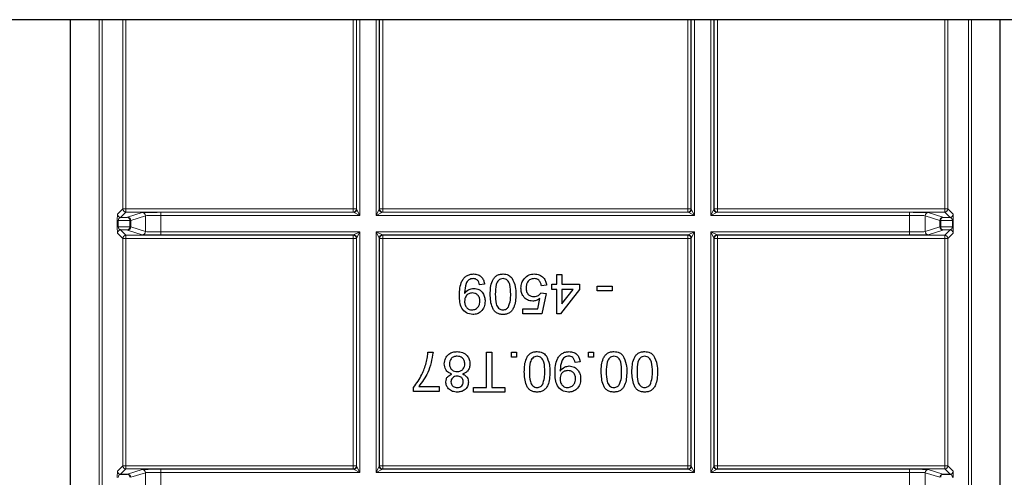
# Model space of a CAD drawing. Header units: millimetres. Extents: x 5 to 418, y 2 to 292.
# Tile 73 of 87: x 330 to 341, y 88 to 93. Entities that reach past the tile are written whole.
import ezdxf

# ---------------------------------------------------------------- set-up
doc = ezdxf.new("R2010")
doc.units = ezdxf.units.MM

msp = doc.modelspace()

# ---------------------------------------------------------------- linework, layer by layer
at = {"color": 7, "linetype": 'Continuous', "lineweight": 25}
for p, q in [((384.2074, 92.8721), (299.3741, 92.8721)), ((330.9957, 82.0968), (330.9957, 92.8721)), ((340.9525, 82.0968), (340.9525, 92.8721)), ((331.533, 90.7563), (331.6082, 90.7576)), ((340.34, 90.7576), (340.4152, 90.7563)), ((331.6082, 90.6206), (331.533, 90.6219)), ((340.4152, 90.6219), (340.34, 90.6206)), ((336.2046, 90.0405), (336.2046, 90.1448)), ((336.2046, 90.1448), (336.2595, 90.1448)), ((336.2595, 90.1448), (336.2595, 90.0405)), ((335.4308, 90.0405), (335.3759, 90.035)), ((336.0345, 89.9472), (336.0893, 89.9417)), ((336.0948, 90.0295), (336.04, 90.0241)), ((336.0893, 89.9417), (336.0454, 89.7222)), ((336.1497, 89.9856), (336.1497, 90.0405)), ((336.1497, 90.0405), (336.2046, 90.0405)), ((336.2046, 89.9856), (336.1497, 89.9856)), ((336.2046, 89.7222), (336.2046, 89.9856)), ((336.4461, 89.9856), (336.243, 89.7222)), ((336.2595, 90.0405), (336.4461, 90.0405)), ((336.2595, 89.9856), (336.2595, 89.8315)), ((336.2595, 89.8315), (336.3783, 89.9856)), ((336.3783, 89.9856), (336.2595, 89.9856)), ((336.4461, 90.0405), (336.4461, 89.9856)), ((336.6381, 89.9692), (336.6381, 90.0186)), ((336.6381, 90.0186), (336.7973, 90.0186)), ((336.7973, 89.9692), (336.6381, 89.9692)), ((336.7973, 90.0186), (336.7973, 89.9692)), ((336.0006, 89.7771), (336.0224, 89.888)), ((335.8424, 89.7222), (335.8424, 89.7771)), ((335.8424, 89.7771), (336.0006, 89.7771)), ((336.0454, 89.7222), (335.8424, 89.7222)), ((336.243, 89.7222), (336.2046, 89.7222)), ((334.8244, 89.3141), (334.8793, 89.3141)), ((335.45, 88.9354), (335.45, 89.3141)), ((335.45, 89.3141), (335.5104, 89.3141)), ((335.5104, 89.3141), (335.5104, 88.9354)), ((335.7189, 89.2592), (335.7189, 89.3141)), ((335.7189, 89.3141), (335.7738, 89.3141)), ((335.7738, 89.3141), (335.7738, 89.2592)), ((336.5421, 89.2592), (336.5421, 89.3141)), ((336.5421, 89.3141), (336.597, 89.3141)), ((336.597, 89.3141), (336.597, 89.2592)), ((335.7738, 89.2592), (335.7189, 89.2592)), ((336.4543, 89.2098), (336.3994, 89.2043)), ((336.597, 89.2592), (336.5421, 89.2592)), ((334.6707, 88.8915), (334.6707, 88.9359)), ((334.9451, 88.8915), (334.6707, 88.8915)), ((334.7256, 88.9464), (334.9451, 88.9464)), ((334.9451, 88.9464), (334.9451, 88.8915)), ((335.3128, 88.886), (335.3128, 88.9354)), ((335.3128, 88.9354), (335.45, 88.9354)), ((335.6476, 88.886), (335.3128, 88.886)), ((335.5104, 88.9354), (335.6476, 88.9354)), ((335.6476, 88.9354), (335.6476, 88.886)), ((331.533, 88.0063), (331.6082, 88.0076)), ((340.34, 88.0076), (340.4152, 88.0063))]:
    msp.add_line(p, q, dxfattribs=at)
at = {"color": 7, "linetype": 'Continuous', "lineweight": 18}
for p, q in [((331.3021, 82.3088), (331.3021, 92.8721)), ((331.3355, 92.8721), (331.3355, 82.3754)), ((331.5569, 90.8468), (331.5569, 92.8721)), ((331.5902, 92.8721), (331.5902, 90.8468)), ((334.0247, 90.8468), (334.0247, 92.8721)), ((334.058, 92.8721), (334.058, 90.8468)), ((334.0612, 90.8436), (334.0612, 92.8721)), ((334.0946, 92.8721), (334.0946, 90.777)), ((334.2703, 90.777), (334.2703, 92.8721)), ((334.3036, 92.8721), (334.3036, 90.8436)), ((334.3069, 90.8468), (334.3069, 92.8721)), ((334.3402, 92.8721), (334.3402, 90.8468)), ((337.608, 90.8468), (337.608, 92.8721)), ((337.6413, 92.8721), (337.6413, 90.8468)), ((337.6446, 90.8436), (337.6446, 92.8721)), ((337.6779, 92.8721), (337.6779, 90.777)), ((337.8536, 90.777), (337.8536, 92.8721)), ((337.887, 92.8721), (337.887, 90.8436)), ((337.8902, 90.8468), (337.8902, 92.8721)), ((337.9235, 92.8721), (337.9235, 90.8468)), ((340.358, 90.8468), (340.358, 92.8721)), ((340.3913, 92.8721), (340.3913, 90.8468)), ((340.6127, 82.3754), (340.6127, 92.8721)), ((340.6461, 92.8721), (340.6461, 82.3088)), ((331.4996, 90.7896), (331.5569, 90.8468)), ((331.5902, 90.8135), (331.533, 90.7563)), ((331.5569, 90.8468), (331.5902, 90.8468)), ((331.5902, 90.8135), (331.5902, 90.8468)), ((331.5902, 90.8468), (334.0247, 90.8468)), ((334.0247, 90.8135), (331.5902, 90.8135)), ((331.6082, 90.7576), (331.7654, 90.807)), ((331.9651, 90.8103), (334.0279, 90.8103)), ((331.9651, 90.777), (331.9651, 90.8103)), ((334.0247, 90.8135), (334.0247, 90.8468)), ((334.0247, 90.8468), (334.058, 90.8468)), ((334.0279, 90.8103), (334.0247, 90.8135)), ((334.0946, 90.777), (334.0279, 90.8103)), ((334.058, 90.8468), (334.0612, 90.8436)), ((334.0612, 90.8436), (334.0946, 90.777)), ((334.2703, 90.777), (334.3036, 90.8436)), ((334.337, 90.8103), (334.2703, 90.777)), ((334.3036, 90.8436), (334.3069, 90.8468)), ((334.3069, 90.8468), (334.3402, 90.8468)), ((334.3402, 90.8135), (334.337, 90.8103)), ((334.337, 90.8103), (337.6112, 90.8103)), ((334.3402, 90.8135), (334.3402, 90.8468)), ((334.3402, 90.8468), (337.608, 90.8468)), ((337.608, 90.8135), (334.3402, 90.8135)), ((337.608, 90.8135), (337.608, 90.8468)), ((337.608, 90.8468), (337.6413, 90.8468)), ((337.6112, 90.8103), (337.608, 90.8135)), ((337.6779, 90.777), (337.6112, 90.8103)), ((337.6413, 90.8468), (337.6446, 90.8436)), ((337.6446, 90.8436), (337.6779, 90.777)), ((337.8536, 90.777), (337.887, 90.8436)), ((337.9203, 90.8103), (337.8536, 90.777)), ((337.887, 90.8436), (337.8902, 90.8468)), ((337.8902, 90.8468), (337.9235, 90.8468)), ((337.9235, 90.8135), (337.9203, 90.8103)), ((337.9203, 90.8103), (339.9831, 90.8103)), ((337.9235, 90.8468), (340.358, 90.8468)), ((337.9235, 90.8468), (337.9235, 90.8135)), ((340.358, 90.8135), (337.9235, 90.8135)), ((339.9831, 90.8103), (339.9831, 90.777)), ((340.1828, 90.807), (340.34, 90.7576)), ((340.358, 90.8468), (340.358, 90.8135)), ((340.358, 90.8468), (340.3913, 90.8468)), ((340.4152, 90.7563), (340.358, 90.8135)), ((340.3913, 90.8468), (340.4486, 90.7896)), ((331.498, 90.6561), (331.498, 90.7221)), ((331.498, 90.7221), (331.5077, 90.7221)), ((331.6318, 90.7243), (331.5077, 90.7221)), ((331.5077, 90.7221), (331.5077, 90.6561)), ((331.6318, 90.6539), (331.6318, 90.7243)), ((331.6415, 90.7243), (331.6318, 90.7243)), ((331.7987, 90.7737), (331.6415, 90.7243)), ((331.6415, 90.7243), (331.6415, 90.6539)), ((331.7987, 90.6045), (331.7987, 90.7737)), ((331.9651, 90.777), (331.9651, 90.6012)), ((334.0946, 90.777), (331.9651, 90.777)), ((337.6779, 90.777), (334.2703, 90.777)), ((339.9831, 90.777), (337.8536, 90.777)), ((339.9831, 90.6012), (339.9831, 90.777)), ((340.3067, 90.7243), (340.1495, 90.7737)), ((340.1495, 90.7737), (340.1495, 90.6045)), ((340.3164, 90.7243), (340.3067, 90.7243)), ((340.3067, 90.6539), (340.3067, 90.7243)), ((340.4405, 90.7221), (340.3164, 90.7243)), ((340.3164, 90.7243), (340.3164, 90.6539)), ((340.4405, 90.7221), (340.4502, 90.7221)), ((340.4405, 90.6561), (340.4405, 90.7221)), ((340.4502, 90.7221), (340.4502, 90.6561)), ((331.498, 90.6561), (331.5077, 90.6561)), ((331.5569, 90.5313), (331.4996, 90.5886)), ((331.5077, 90.6561), (331.6318, 90.6539)), ((331.533, 90.6219), (331.5902, 90.5647)), ((331.7654, 90.5712), (331.6082, 90.6206)), ((331.6415, 90.6539), (331.6318, 90.6539)), ((331.6415, 90.6539), (331.7987, 90.6045)), ((331.9651, 90.6012), (331.9651, 90.5679)), ((331.9651, 90.6012), (334.0946, 90.6012)), ((334.0279, 90.5679), (334.0946, 90.6012)), ((334.0946, 90.6012), (334.0612, 90.5346)), ((334.0946, 90.6012), (334.0946, 88.027)), ((334.2703, 90.6012), (337.6779, 90.6012)), ((334.2703, 88.027), (334.2703, 90.6012)), ((334.3036, 90.5346), (334.2703, 90.6012)), ((334.2703, 90.6012), (334.337, 90.5679)), ((337.6112, 90.5679), (337.6779, 90.6012)), ((337.6779, 90.6012), (337.6446, 90.5346)), ((337.6779, 90.6012), (337.6779, 88.027)), ((337.8536, 90.6012), (339.9831, 90.6012)), ((337.8536, 88.027), (337.8536, 90.6012)), ((337.887, 90.5346), (337.8536, 90.6012)), ((337.8536, 90.6012), (337.9203, 90.5679)), ((339.9831, 90.5679), (339.9831, 90.6012)), ((340.1495, 90.6045), (340.3067, 90.6539)), ((340.34, 90.6206), (340.1828, 90.5712)), ((340.3164, 90.6539), (340.3067, 90.6539)), ((340.3164, 90.6539), (340.4405, 90.6561)), ((340.358, 90.5647), (340.4152, 90.6219)), ((340.4486, 90.5886), (340.3913, 90.5313)), ((340.4405, 90.6561), (340.4502, 90.6561)), ((331.5569, 88.0968), (331.5569, 90.5313)), ((331.5569, 90.5313), (331.5902, 90.5313)), ((331.5902, 90.5647), (334.0247, 90.5647)), ((331.5902, 90.5313), (331.5902, 90.5647)), ((334.0247, 90.5313), (331.5902, 90.5313)), ((331.5902, 90.5313), (331.5902, 88.0968)), ((334.0279, 90.5679), (331.9651, 90.5679)), ((334.0247, 90.5647), (334.0279, 90.5679)), ((334.0247, 90.5313), (334.0247, 90.5647)), ((334.0247, 88.0968), (334.0247, 90.5313)), ((334.0247, 90.5313), (334.058, 90.5313)), ((334.0612, 90.5346), (334.058, 90.5313)), ((334.058, 90.5313), (334.058, 88.0968)), ((334.0612, 88.0936), (334.0612, 90.5346)), ((334.3036, 90.5346), (334.3036, 88.0936)), ((334.3069, 90.5313), (334.3036, 90.5346)), ((334.3069, 88.0968), (334.3069, 90.5313)), ((334.3402, 90.5313), (334.3069, 90.5313)), ((337.6112, 90.5679), (334.337, 90.5679)), ((334.337, 90.5679), (334.3402, 90.5647)), ((334.3402, 90.5647), (337.608, 90.5647)), ((334.3402, 90.5647), (334.3402, 90.5313)), ((334.3402, 90.5313), (334.3402, 88.0968)), ((337.608, 90.5313), (334.3402, 90.5313)), ((337.608, 90.5647), (337.6112, 90.5679)), ((337.608, 90.5647), (337.608, 90.5313)), ((337.608, 88.0968), (337.608, 90.5313)), ((337.6413, 90.5313), (337.608, 90.5313)), ((337.6446, 90.5346), (337.6413, 90.5313)), ((337.6413, 90.5313), (337.6413, 88.0968)), ((337.6446, 88.0936), (337.6446, 90.5346)), ((337.887, 90.5346), (337.887, 88.0936)), ((337.8902, 90.5313), (337.887, 90.5346)), ((337.8902, 88.0968), (337.8902, 90.5313)), ((337.8902, 90.5313), (337.9235, 90.5313)), ((337.9203, 90.5679), (337.9235, 90.5647)), ((339.9831, 90.5679), (337.9203, 90.5679)), ((337.9235, 90.5647), (340.358, 90.5647)), ((337.9235, 90.5647), (337.9235, 90.5313)), ((337.9235, 90.5313), (337.9235, 88.0968)), ((340.358, 90.5313), (337.9235, 90.5313)), ((340.358, 90.5647), (340.358, 90.5313)), ((340.358, 88.0968), (340.358, 90.5313)), ((340.358, 90.5313), (340.3913, 90.5313)), ((340.3913, 90.5313), (340.3913, 88.0968)), ((331.4996, 88.0396), (331.5569, 88.0968)), ((331.5902, 88.0635), (331.533, 88.0063)), ((331.5569, 88.0968), (331.5902, 88.0968)), ((331.5902, 88.0635), (331.5902, 88.0968)), ((331.5902, 88.0968), (334.0247, 88.0968)), ((334.0247, 88.0635), (331.5902, 88.0635)), ((331.6082, 88.0076), (331.7654, 88.057)), ((331.9651, 88.0603), (334.0279, 88.0603)), ((331.9651, 88.027), (331.9651, 88.0603)), ((334.0247, 88.0635), (334.0247, 88.0968)), ((334.0247, 88.0968), (334.058, 88.0968)), ((334.0279, 88.0603), (334.0247, 88.0635)), ((334.0946, 88.027), (334.0279, 88.0603)), ((334.058, 88.0968), (334.0612, 88.0936)), ((334.0612, 88.0936), (334.0946, 88.027)), ((334.2703, 88.027), (334.3036, 88.0936)), ((334.337, 88.0603), (334.2703, 88.027)), ((334.3036, 88.0936), (334.3069, 88.0968)), ((334.3402, 88.0968), (334.3069, 88.0968)), ((334.3402, 88.0635), (334.337, 88.0603)), ((334.337, 88.0603), (337.6112, 88.0603)), ((334.3402, 88.0968), (334.3402, 88.0635)), ((334.3402, 88.0968), (337.608, 88.0968)), ((337.608, 88.0635), (334.3402, 88.0635)), ((337.608, 88.0968), (337.608, 88.0635)), ((337.6413, 88.0968), (337.608, 88.0968)), ((337.6112, 88.0603), (337.608, 88.0635)), ((337.6779, 88.027), (337.6112, 88.0603)), ((337.6413, 88.0968), (337.6446, 88.0936)), ((337.6446, 88.0936), (337.6779, 88.027)), ((337.8536, 88.027), (337.887, 88.0936)), ((337.9203, 88.0603), (337.8536, 88.027)), ((337.887, 88.0936), (337.8902, 88.0968)), ((337.8902, 88.0968), (337.9235, 88.0968)), ((337.9235, 88.0635), (337.9203, 88.0603)), ((337.9203, 88.0603), (339.9831, 88.0603)), ((337.9235, 88.0968), (337.9235, 88.0635)), ((337.9235, 88.0968), (340.358, 88.0968)), ((340.358, 88.0635), (337.9235, 88.0635)), ((339.9831, 88.0603), (339.9831, 88.027)), ((340.1828, 88.057), (340.34, 88.0076)), ((340.358, 88.0968), (340.358, 88.0635)), ((340.358, 88.0968), (340.3913, 88.0968)), ((340.4152, 88.0063), (340.358, 88.0635)), ((340.3913, 88.0968), (340.4486, 88.0396)), ((331.7987, 88.0237), (331.6415, 87.9743)), ((331.7987, 87.8545), (331.7987, 88.0237)), ((331.9651, 88.027), (331.9651, 87.8512)), ((334.0946, 88.027), (331.9651, 88.027)), ((337.6779, 88.027), (334.2703, 88.027)), ((339.9831, 88.027), (337.8536, 88.027)), ((339.9831, 87.8512), (339.9831, 88.027)), ((340.3067, 87.9743), (340.1495, 88.0237)), ((340.1495, 88.0237), (340.1495, 87.8545))]:
    msp.add_line(p, q, dxfattribs=at)
for centre, radius, start, end in [((331.533, 90.7896), 0.0333, 180.02044, 269.97956), ((331.5902, 90.8469), 0.0333, 180.02044, 269.97956), ((331.7653, 90.7737), 0.0333, 0.02519, 89.89526), ((334.0247, 90.8469), 0.0333, 270.02044, 359.97956), ((334.0279, 90.8436), 0.0333, 270.02044, 359.97956), ((334.337, 90.8436), 0.0333, 180.02044, 269.97956), ((334.3402, 90.8469), 0.0333, 180.02044, 269.97956), ((337.608, 90.8469), 0.0333, 270.02044, 359.97956), ((337.6112, 90.8436), 0.0333, 270.02044, 359.97956), ((337.9203, 90.8436), 0.0333, 180.02044, 269.97956), ((337.9235, 90.8469), 0.0333, 180.02044, 269.97956), ((340.1829, 90.7737), 0.0333, 90.10474, 179.97481), ((340.358, 90.8469), 0.0333, 270.02044, 359.97956), ((340.4152, 90.7896), 0.0333, 270.02044, 359.97956), ((331.6018, 90.7281), 0.0302, 352.77494, 77.76207), ((331.6081, 90.7243), 0.0333, 0.02519, 89.89526), ((340.3401, 90.7243), 0.0333, 90.10474, 179.97481), ((340.3464, 90.7281), 0.0302, 102.23793, 187.22506), ((331.533, 90.5885), 0.0333, 90.02044, 179.97956), ((331.6018, 90.6501), 0.0302, 282.23793, 7.22506), ((331.6081, 90.6539), 0.0333, 270.10474, 359.97481), ((331.7653, 90.6045), 0.0333, 270.10474, 359.97481), ((340.1829, 90.6045), 0.0333, 180.02519, 269.89526), ((340.3401, 90.6539), 0.0333, 180.02519, 269.89526), ((340.3464, 90.6501), 0.0302, 172.77494, 257.76207), ((340.4152, 90.5885), 0.0333, 0.02044, 89.97956), ((331.5902, 90.5313), 0.0333, 90.02044, 179.97956), ((334.0247, 90.5313), 0.0333, 0.02044, 89.97956), ((334.0279, 90.5345), 0.0333, 0.02044, 89.97956), ((334.337, 90.5345), 0.0333, 90.02044, 179.97956), ((334.3402, 90.5313), 0.0333, 90.02044, 179.97956), ((337.608, 90.5313), 0.0333, 0.02044, 89.97956), ((337.6112, 90.5345), 0.0333, 0.02044, 89.97956), ((337.9203, 90.5345), 0.0333, 90.02044, 179.97956), ((337.9235, 90.5313), 0.0333, 90.02044, 179.97956), ((340.358, 90.5313), 0.0333, 0.02044, 89.97956), ((331.5902, 88.0969), 0.0333, 180.02044, 269.97956), ((331.7653, 88.0237), 0.0333, 0.02519, 89.89526), ((334.0247, 88.0969), 0.0333, 270.02044, 359.97956), ((334.0279, 88.0936), 0.0333, 270.02044, 359.97956), ((334.337, 88.0936), 0.0333, 180.02044, 269.97956), ((334.3402, 88.0969), 0.0333, 180.02044, 269.97956), ((337.608, 88.0969), 0.0333, 270.02044, 359.97956), ((337.6112, 88.0936), 0.0333, 270.02044, 359.97956), ((337.9203, 88.0936), 0.0333, 180.02044, 269.97956), ((337.9235, 88.0969), 0.0333, 180.02044, 269.97956), ((340.1829, 88.0237), 0.0333, 90.10474, 179.97481), ((340.358, 88.0969), 0.0333, 270.02044, 359.97956), ((331.533, 88.0396), 0.0333, 180.02044, 269.97956), ((331.6018, 87.9781), 0.0302, 352.77494, 77.76207), ((331.6081, 87.9743), 0.0333, 0.02519, 89.89526), ((340.3401, 87.9743), 0.0333, 90.10474, 179.97481), ((340.3464, 87.9781), 0.0302, 102.23793, 187.22506), ((340.4152, 88.0396), 0.0333, 270.02044, 359.97956)]:
    msp.add_arc(centre, radius, start, end, dxfattribs=at)
for centre, major_axis, ratio, start_param, end_param in [((331.4997, 90.723), (0, 0.0667), 0.0251177, 0.0251286, 1.5835839), ((331.9651, 90.8068), (0.2, 0), 0.0174551, 1.5707963, 3.0860941), ((339.9831, 90.8068), (0.2, 0), 0.0174551, 0.0554985, 1.5707963), ((340.4485, 90.723), (0, 0.0667), 0.0251177, 4.6996015, 6.2580567), ((331.533, 90.723), (0.0022, 0.0333), 0.755078, 0.0872571, 1.6457124), ((331.9651, 90.7735), (0.1667, 0), 0.0209461, 1.5707963, 3.0860941), ((339.9831, 90.7735), (0.1667, 0), 0.0209461, 0.0554985, 1.5707963), ((340.4152, 90.723), (-0.0022, 0.0333), 0.755078, 4.6374729, 6.1959282), ((331.4997, 90.6552), (0, 0.0667), 0.0251177, 1.5580088, 3.1164641), ((331.533, 90.6552), (-0.0022, 0.0333), 0.755078, 1.4958803, 3.0543356), ((331.9651, 90.6047), (0.1667, 0), 0.0209461, 3.1970912, 4.712389), ((339.9831, 90.6047), (0.1667, 0), 0.0209461, 4.712389, 6.2276868), ((340.4152, 90.6552), (0.0022, 0.0333), 0.755078, 3.2288497, 4.787305), ((340.4485, 90.6552), (0, 0.0667), 0.0251177, 3.1667212, 4.7251765), ((331.9651, 90.5714), (0.2, 0), 0.0174551, 3.1970912, 4.712389), ((339.9831, 90.5714), (0.2, 0), 0.0174551, 4.712389, 6.2276868), ((331.9651, 88.0568), (0.2, 0), 0.0174551, 1.5707963, 3.0860941), ((339.9831, 88.0568), (0.2, 0), 0.0174551, 0.0554985, 1.5707963), ((331.4997, 87.973), (0, 0.0667), 0.0251177, 0.0251286, 1.5835839), ((331.533, 87.973), (0.0022, 0.0333), 0.755078, 0.0872571, 1.6457124), ((331.9651, 88.0235), (0.1667, 0), 0.0209461, 1.5707963, 3.0860941), ((339.9831, 88.0235), (0.1667, 0), 0.0209461, 0.0554985, 1.5707963), ((340.4152, 87.973), (-0.0022, 0.0333), 0.755078, 4.6374729, 6.1959282), ((340.4485, 87.973), (0, 0.0667), 0.0251177, 4.6996015, 6.2580567)]:
    msp.add_ellipse(centre, major_axis=major_axis, ratio=ratio, start_param=start_param, end_param=end_param, dxfattribs=at)
at = {"color": 7, "linetype": 'Continuous', "lineweight": 25}
for points, knots in [([(335.1619, 89.9221), (335.1638, 89.9748), (335.1661, 90.0408), (335.2084, 90.1063), (335.2379, 90.1318), (335.2739, 90.1478), (335.2997, 90.1494), (335.3126, 90.1503)], [0, 0, 0, 0, 0.4985722, 0.6240016, 0.7493031, 0.8745922, 1, 1, 1, 1]), ([(335.3097, 90.1009), (335.3015, 90.1003), (335.285, 90.099), (335.2624, 90.0878), (335.2442, 90.0705), (335.223, 90.0254), (335.2194, 89.9842), (335.2165, 89.9512)], [0, 0, 0, 0, 0.1251762, 0.250315, 0.3753428, 0.5006232, 1, 1, 1, 1]), ([(335.3759, 90.035), (335.3739, 90.0445), (335.3699, 90.0633), (335.3547, 90.0865), (335.3325, 90.0993), (335.3173, 90.1003), (335.3097, 90.1009)], [0, 0, 0, 0, 0.2807113, 0.5597596, 0.7796566, 1, 1, 1, 1]), ([(335.3126, 90.1503), (335.3294, 90.1488), (335.3629, 90.146), (335.402, 90.117), (335.4239, 90.0794), (335.4285, 90.0535), (335.4308, 90.0405)], [0, 0, 0, 0, 0.2799326, 0.5589425, 0.7792513, 1, 1, 1, 1]), ([(335.4912, 89.9337), (335.4928, 89.983), (335.4949, 90.0447), (335.5312, 90.1083), (335.5579, 90.1336), (335.592, 90.1482), (335.6162, 90.1496), (335.6284, 90.1503)], [0, 0, 0, 0, 0.4990982, 0.624459, 0.7495547, 0.8746631, 1, 1, 1, 1]), ([(335.6284, 90.1009), (335.6196, 90.1), (335.6022, 90.0981), (335.5804, 90.0825), (335.5638, 90.0621), (335.547, 90.0121), (335.5465, 89.9684), (335.546, 89.9335)], [0, 0, 0, 0, 0.1246576, 0.2493906, 0.3743768, 0.4995896, 1, 1, 1, 1]), ([(335.6284, 90.1503), (335.649, 90.1485), (335.6857, 90.1453), (335.7123, 90.1201), (335.724, 90.109)], [0, 0, 0, 0, 0.5597157, 1, 1, 1, 1]), ([(335.7107, 89.9335), (335.7102, 89.9684), (335.7097, 90.0121), (335.6931, 90.0622), (335.6764, 90.0826), (335.6546, 90.0982), (335.6371, 90.1), (335.6284, 90.1009)], [0, 0, 0, 0, 0.5003629, 0.6255677, 0.7505383, 0.8753036, 1, 1, 1, 1]), ([(335.724, 90.109), (335.7386, 90.0779), (335.7647, 90.0222), (335.7653, 89.9608), (335.7656, 89.9337)], [0, 0, 0, 0, 0.5579733, 1, 1, 1, 1]), ([(335.8204, 89.998), (335.822, 90.0183), (335.8247, 90.0546), (335.8445, 90.085), (335.8532, 90.0983)], [0, 0, 0, 0, 0.5597607, 1, 1, 1, 1]), ([(335.8532, 90.0983), (335.8702, 90.1153), (335.9006, 90.1456), (335.9431, 90.1488), (335.9618, 90.1503)], [0, 0, 0, 0, 0.558446, 1, 1, 1, 1]), ([(335.9615, 90.1009), (335.9474, 90.0994), (335.9194, 90.0966), (335.8904, 90.0674), (335.8771, 90.034), (335.8759, 90.0122), (335.8753, 90.0012)], [0, 0, 0, 0, 0.2795154, 0.5582879, 0.7789024, 1, 1, 1, 1]), ([(336.04, 90.0241), (336.0377, 90.0352), (336.0331, 90.0575), (336.0147, 90.0846), (335.9883, 90.099), (335.9705, 90.1003), (335.9615, 90.1009)], [0, 0, 0, 0, 0.2807138, 0.5599263, 0.7796221, 1, 1, 1, 1]), ([(335.9618, 90.1503), (335.9806, 90.1487), (336.0179, 90.1456), (336.0618, 90.1142), (336.0878, 90.073), (336.0925, 90.0441), (336.0948, 90.0295)], [0, 0, 0, 0, 0.2800287, 0.5592756, 0.779435, 1, 1, 1, 1]), ([(335.2165, 89.9512), (335.2166, 89.9492), (335.2166, 89.9457), (335.2167, 89.9422), (335.2168, 89.9407)], [0, 0, 0, 0, 0.5599975, 1, 1, 1, 1]), ([(335.2168, 89.9407), (335.2313, 89.9581), (335.2574, 89.9892), (335.2972, 89.9944), (335.3148, 89.9966)], [0, 0, 0, 0, 0.5591022, 1, 1, 1, 1]), ([(335.2981, 89.9472), (335.2853, 89.9458), (335.2597, 89.943), (335.2318, 89.9181), (335.2185, 89.8877), (335.2173, 89.8676), (335.2168, 89.8576)], [0, 0, 0, 0, 0.2795304, 0.558704, 0.7790219, 1, 1, 1, 1]), ([(335.3814, 89.8617), (335.3803, 89.8744), (335.3782, 89.8996), (335.3566, 89.9291), (335.3278, 89.9452), (335.308, 89.9466), (335.2981, 89.9472)], [0, 0, 0, 0, 0.2801517, 0.5593724, 0.7793833, 1, 1, 1, 1]), ([(335.3148, 89.9966), (335.334, 89.994), (335.3726, 89.9887), (335.4128, 89.9496), (335.4336, 89.9042), (335.4354, 89.874), (335.4363, 89.8588)], [0, 0, 0, 0, 0.2790106, 0.5585675, 0.7790569, 1, 1, 1, 1]), ([(335.9461, 89.8594), (335.9265, 89.862), (335.8873, 89.8671), (335.8458, 89.9062), (335.8234, 89.9518), (335.8214, 89.9826), (335.8204, 89.998)], [0, 0, 0, 0, 0.2791636, 0.5586915, 0.7791285, 1, 1, 1, 1]), ([(335.8753, 90.0012), (335.8762, 89.9878), (335.8779, 89.961), (335.8982, 89.9275), (335.9296, 89.9107), (335.9507, 89.9094), (335.9612, 89.9088)], [0, 0, 0, 0, 0.2806528, 0.559595, 0.7792903, 1, 1, 1, 1]), ([(335.9612, 89.9088), (335.9693, 89.9092), (335.9855, 89.91), (336.0129, 89.9211), (336.0263, 89.9373), (336.0345, 89.9472)], [0, 0, 0, 0, 0.2808861, 0.5611537, 1, 1, 1, 1]), ([(335.3051, 89.7167), (335.2815, 89.7203), (335.2342, 89.7273), (335.1657, 89.8011), (335.1634, 89.8737), (335.1619, 89.9221)], [0, 0, 0, 0, 0.24993723, 0.49989121, 1, 1, 1, 1]), ([(335.2168, 89.8576), (335.2176, 89.8448), (335.2192, 89.8192), (335.2383, 89.7876), (335.2664, 89.7687), (335.2866, 89.767), (335.2967, 89.7661)], [0, 0, 0, 0, 0.2806363, 0.5598774, 0.7796967, 1, 1, 1, 1]), ([(335.2967, 89.7661), (335.3102, 89.7678), (335.3371, 89.7711), (335.3651, 89.7986), (335.3796, 89.8301), (335.3808, 89.8512), (335.3814, 89.8617)], [0, 0, 0, 0, 0.2792821, 0.5585523, 0.7790694, 1, 1, 1, 1]), ([(335.4363, 89.8588), (335.4347, 89.8384), (335.4315, 89.7978), (335.398, 89.7497), (335.353, 89.7209), (335.3211, 89.7181), (335.3051, 89.7167)], [0, 0, 0, 0, 0.2802633, 0.5596229, 0.7797151, 1, 1, 1, 1]), ([(335.6284, 89.7167), (335.6162, 89.7175), (335.592, 89.7191), (335.5579, 89.7336), (335.5307, 89.7585), (335.4967, 89.8234), (335.4936, 89.8847), (335.4912, 89.9337)], [0, 0, 0, 0, 0.1253944, 0.2506329, 0.375698, 0.5011057, 1, 1, 1, 1]), ([(335.546, 89.9335), (335.5464, 89.8984), (335.5469, 89.8546), (335.5641, 89.8046), (335.5806, 89.784), (335.6027, 89.7686), (335.6202, 89.7669), (335.629, 89.7661)], [0, 0, 0, 0, 0.5003787, 0.6255594, 0.7505268, 0.875236, 1, 1, 1, 1]), ([(335.7656, 89.9337), (335.7639, 89.8843), (335.7618, 89.8225), (335.7256, 89.7588), (335.6989, 89.7335), (335.6647, 89.7189), (335.6405, 89.7175), (335.6284, 89.7167)], [0, 0, 0, 0, 0.49914131, 0.62450264, 0.74958814, 0.8746715, 1, 1, 1, 1]), ([(335.6859, 89.7955), (335.6948, 89.8204), (335.7108, 89.8652), (335.7107, 89.9126), (335.7107, 89.9335)], [0, 0, 0, 0, 0.5580618, 1, 1, 1, 1]), ([(336.0224, 89.888), (336.0094, 89.8791), (335.9862, 89.8631), (335.9583, 89.8605), (335.9461, 89.8594)], [0, 0, 0, 0, 0.5599221, 1, 1, 1, 1]), ([(335.629, 89.7661), (335.6416, 89.7679), (335.6643, 89.771), (335.6793, 89.788), (335.6859, 89.7955)], [0, 0, 0, 0, 0.5583399, 1, 1, 1, 1]), ([(334.8793, 89.3141), (334.8666, 89.2385), (334.844, 89.1033), (334.7618, 88.9944), (334.7256, 88.9464)], [0, 0, 0, 0, 0.5593337, 1, 1, 1, 1]), ([(334.8054, 89.1977), (334.8106, 89.2192), (334.8198, 89.2575), (334.823, 89.2968), (334.8244, 89.3141)], [0, 0, 0, 0, 0.5599104, 1, 1, 1, 1]), ([(335, 89.1895), (335.0023, 89.2094), (335.0069, 89.2491), (335.0444, 89.2929), (335.0904, 89.3165), (335.1216, 89.3185), (335.1372, 89.3196)], [0, 0, 0, 0, 0.2795436, 0.559037, 0.7792499, 1, 1, 1, 1]), ([(335.1372, 89.3196), (335.1572, 89.3179), (335.1973, 89.3145), (335.2434, 89.2798), (335.2705, 89.2351), (335.2731, 89.2038), (335.2744, 89.188)], [0, 0, 0, 0, 0.28015538, 0.55933807, 0.77950247, 1, 1, 1, 1]), ([(335.8561, 89.103), (335.8578, 89.1523), (335.8599, 89.214), (335.8961, 89.2776), (335.9229, 89.3029), (335.957, 89.3175), (335.9812, 89.3189), (335.9933, 89.3196)], [0, 0, 0, 0, 0.4990982, 0.624459, 0.7495547, 0.8746631, 1, 1, 1, 1]), ([(335.9933, 89.3196), (336.0139, 89.3178), (336.0507, 89.3146), (336.0772, 89.2894), (336.0889, 89.2783)], [0, 0, 0, 0, 0.5597157, 1, 1, 1, 1]), ([(336.1854, 89.0914), (336.1873, 89.1441), (336.1896, 89.2101), (336.2319, 89.2756), (336.2614, 89.3011), (336.2974, 89.3171), (336.3231, 89.3187), (336.336, 89.3196)], [0, 0, 0, 0, 0.4985722, 0.6240016, 0.7493031, 0.8745922, 1, 1, 1, 1]), ([(336.336, 89.3196), (336.3528, 89.3181), (336.3864, 89.3153), (336.4255, 89.2863), (336.4474, 89.2487), (336.452, 89.2228), (336.4543, 89.2098)], [0, 0, 0, 0, 0.2799326, 0.5589425, 0.7792513, 1, 1, 1, 1]), ([(336.6793, 89.103), (336.681, 89.1523), (336.683, 89.214), (336.7193, 89.2776), (336.746, 89.3029), (336.7802, 89.3175), (336.8044, 89.3189), (336.8165, 89.3196)], [0, 0, 0, 0, 0.4990982, 0.624459, 0.7495547, 0.8746631, 1, 1, 1, 1]), ([(336.8165, 89.3196), (336.8371, 89.3178), (336.8739, 89.3146), (336.9004, 89.2894), (336.9121, 89.2783)], [0, 0, 0, 0, 0.5597157, 1, 1, 1, 1]), ([(337.0086, 89.103), (337.0102, 89.1523), (337.0123, 89.214), (337.0486, 89.2776), (337.0753, 89.3029), (337.1094, 89.3175), (337.1336, 89.3189), (337.1458, 89.3196)], [0, 0, 0, 0, 0.4990982, 0.624459, 0.7495547, 0.8746631, 1, 1, 1, 1]), ([(337.1458, 89.3196), (337.1664, 89.3178), (337.2031, 89.3146), (337.2297, 89.2894), (337.2414, 89.2783)], [0, 0, 0, 0, 0.5597157, 1, 1, 1, 1]), ([(335.1368, 89.2702), (335.1245, 89.2692), (335.1001, 89.2673), (335.072, 89.2455), (335.057, 89.2174), (335.0556, 89.1983), (335.0549, 89.1887)], [0, 0, 0, 0, 0.2801841, 0.55914842, 0.77937073, 1, 1, 1, 1]), ([(335.2195, 89.187), (335.2184, 89.1994), (335.2162, 89.224), (335.195, 89.2534), (335.1658, 89.2673), (335.1464, 89.2692), (335.1368, 89.2702)], [0, 0, 0, 0, 0.2804253, 0.558545, 0.7792777, 1, 1, 1, 1]), ([(335.9933, 89.2702), (335.9846, 89.2693), (335.9671, 89.2674), (335.9453, 89.2518), (335.9287, 89.2314), (335.912, 89.1814), (335.9114, 89.1377), (335.911, 89.1028)], [0, 0, 0, 0, 0.1246576, 0.2493906, 0.3743768, 0.4995896, 1, 1, 1, 1]), ([(336.0756, 89.1028), (336.0752, 89.1377), (336.0746, 89.1814), (336.058, 89.2315), (336.0413, 89.2519), (336.0195, 89.2675), (336.002, 89.2693), (335.9933, 89.2702)], [0, 0, 0, 0, 0.5003629, 0.6255677, 0.7505383, 0.8753036, 1, 1, 1, 1]), ([(336.0889, 89.2783), (336.1035, 89.2472), (336.1297, 89.1915), (336.1302, 89.1301), (336.1305, 89.103)], [0, 0, 0, 0, 0.5579733, 1, 1, 1, 1]), ([(336.3332, 89.2702), (336.325, 89.2696), (336.3085, 89.2683), (336.2859, 89.2571), (336.2677, 89.2398), (336.2465, 89.1947), (336.2429, 89.1535), (336.24, 89.1205)], [0, 0, 0, 0, 0.1251762, 0.250315, 0.3753428, 0.5006232, 1, 1, 1, 1]), ([(336.3994, 89.2043), (336.3974, 89.2138), (336.3933, 89.2326), (336.3782, 89.2558), (336.356, 89.2686), (336.3408, 89.2696), (336.3332, 89.2702)], [0, 0, 0, 0, 0.2807113, 0.5597596, 0.7796566, 1, 1, 1, 1]), ([(336.8165, 89.2702), (336.8078, 89.2693), (336.7903, 89.2674), (336.7685, 89.2518), (336.7519, 89.2314), (336.7351, 89.1814), (336.7346, 89.1377), (336.7342, 89.1028)], [0, 0, 0, 0, 0.1246576, 0.2493906, 0.3743768, 0.4995896, 1, 1, 1, 1]), ([(336.8988, 89.1028), (336.8984, 89.1377), (336.8978, 89.1814), (336.8812, 89.2315), (336.8645, 89.2519), (336.8427, 89.2675), (336.8252, 89.2693), (336.8165, 89.2702)], [0, 0, 0, 0, 0.5003629, 0.6255677, 0.7505383, 0.8753036, 1, 1, 1, 1]), ([(336.9121, 89.2783), (336.9267, 89.2472), (336.9529, 89.1915), (336.9534, 89.1301), (336.9537, 89.103)], [0, 0, 0, 0, 0.5579733, 1, 1, 1, 1]), ([(337.1458, 89.2702), (337.137, 89.2693), (337.1196, 89.2674), (337.0978, 89.2518), (337.0812, 89.2314), (337.0644, 89.1814), (337.0639, 89.1377), (337.0634, 89.1028)], [0, 0, 0, 0, 0.1246576, 0.2493906, 0.3743768, 0.4995896, 1, 1, 1, 1]), ([(337.2281, 89.1028), (337.2276, 89.1377), (337.2271, 89.1814), (337.2104, 89.2315), (337.1938, 89.2519), (337.172, 89.2675), (337.1545, 89.2693), (337.1458, 89.2702)], [0, 0, 0, 0, 0.50036289, 0.62556765, 0.75053834, 0.87530362, 1, 1, 1, 1]), ([(337.2414, 89.2783), (337.256, 89.2472), (337.2821, 89.1915), (337.2827, 89.1301), (337.283, 89.103)], [0, 0, 0, 0, 0.5579733, 1, 1, 1, 1]), ([(334.6707, 88.9359), (334.7031, 88.9811), (334.761, 89.0619), (334.7919, 89.1562), (334.8054, 89.1977)], [0, 0, 0, 0, 0.5596458, 1, 1, 1, 1]), ([(335.0799, 89.0793), (335.0673, 89.0845), (335.0419, 89.095), (335.0073, 89.1324), (335.0028, 89.1679), (335, 89.1895)], [0, 0, 0, 0, 0.2812106, 0.5617247, 1, 1, 1, 1]), ([(335.0549, 89.1887), (335.0561, 89.1763), (335.0585, 89.1515), (335.0804, 89.1227), (335.1091, 89.1075), (335.1286, 89.1062), (335.1384, 89.1056)], [0, 0, 0, 0, 0.2799731, 0.5592524, 0.7793278, 1, 1, 1, 1]), ([(335.1384, 89.1056), (335.1506, 89.1066), (335.1749, 89.1086), (335.2024, 89.1307), (335.2174, 89.1585), (335.2188, 89.1775), (335.2195, 89.187)], [0, 0, 0, 0, 0.2801203, 0.5589647, 0.7792543, 1, 1, 1, 1]), ([(335.2744, 89.188), (335.2734, 89.1742), (335.2715, 89.1467), (335.2518, 89.1124), (335.224, 89.0895), (335.2034, 89.0827), (335.1931, 89.0793)], [0, 0, 0, 0, 0.2801579, 0.5594693, 0.7795722, 1, 1, 1, 1]), ([(335.9933, 88.886), (335.9812, 88.8868), (335.957, 88.8884), (335.9229, 88.9029), (335.8956, 88.9278), (335.8616, 88.9927), (335.8586, 89.054), (335.8561, 89.103)], [0, 0, 0, 0, 0.1253944, 0.2506329, 0.375698, 0.5011057, 1, 1, 1, 1]), ([(335.911, 89.1028), (335.9114, 89.0677), (335.9119, 89.0239), (335.9291, 88.9739), (335.9455, 88.9533), (335.9676, 88.9379), (335.9851, 88.9362), (335.9939, 88.9354)], [0, 0, 0, 0, 0.5003787, 0.6255594, 0.7505268, 0.875236, 1, 1, 1, 1]), ([(336.1305, 89.103), (336.1289, 89.0536), (336.1268, 88.9918), (336.0905, 88.9281), (336.0638, 88.9028), (336.0297, 88.8882), (336.0054, 88.8868), (335.9933, 88.886)], [0, 0, 0, 0, 0.4991413, 0.6245026, 0.7495881, 0.8746715, 1, 1, 1, 1]), ([(336.0508, 88.9648), (336.0598, 88.9897), (336.0758, 89.0345), (336.0757, 89.0819), (336.0756, 89.1028)], [0, 0, 0, 0, 0.5580618, 1, 1, 1, 1]), ([(336.24, 89.1205), (336.24, 89.1185), (336.2401, 89.115), (336.2402, 89.1115), (336.2403, 89.11)], [0, 0, 0, 0, 0.5599975, 1, 1, 1, 1]), ([(336.2403, 89.11), (336.2548, 89.1274), (336.2809, 89.1585), (336.3207, 89.1637), (336.3383, 89.1659)], [0, 0, 0, 0, 0.5591022, 1, 1, 1, 1]), ([(336.3216, 89.1165), (336.3088, 89.1151), (336.2832, 89.1123), (336.2552, 89.0874), (336.2419, 89.057), (336.2408, 89.0369), (336.2403, 89.0269)], [0, 0, 0, 0, 0.2795304, 0.558704, 0.7790219, 1, 1, 1, 1]), ([(336.4049, 89.031), (336.4038, 89.0437), (336.4017, 89.0689), (336.3801, 89.0984), (336.3513, 89.1145), (336.3315, 89.1159), (336.3216, 89.1165)], [0, 0, 0, 0, 0.2801517, 0.5593724, 0.7793833, 1, 1, 1, 1]), ([(336.3383, 89.1659), (336.3575, 89.1633), (336.396, 89.158), (336.4363, 89.1189), (336.4571, 89.0735), (336.4589, 89.0433), (336.4598, 89.0281)], [0, 0, 0, 0, 0.27901058, 0.55856749, 0.77905691, 1, 1, 1, 1]), ([(336.8165, 88.886), (336.8044, 88.8868), (336.7801, 88.8884), (336.7461, 88.9029), (336.7188, 88.9278), (336.6848, 88.9927), (336.6817, 89.054), (336.6793, 89.103)], [0, 0, 0, 0, 0.1253944, 0.2506329, 0.375698, 0.5011057, 1, 1, 1, 1]), ([(336.7342, 89.1028), (336.7346, 89.0677), (336.7351, 89.0239), (336.7522, 88.9739), (336.7687, 88.9533), (336.7908, 88.9379), (336.8083, 88.9362), (336.8171, 88.9354)], [0, 0, 0, 0, 0.5003787, 0.6255594, 0.7505268, 0.875236, 1, 1, 1, 1]), ([(336.9537, 89.103), (336.952, 89.0536), (336.95, 88.9918), (336.9137, 88.9281), (336.887, 88.9028), (336.8528, 88.8882), (336.8286, 88.8868), (336.8165, 88.886)], [0, 0, 0, 0, 0.4991413, 0.6245026, 0.7495881, 0.8746715, 1, 1, 1, 1]), ([(336.874, 88.9648), (336.8829, 88.9897), (336.8989, 89.0345), (336.8988, 89.0819), (336.8988, 89.1028)], [0, 0, 0, 0, 0.5580618, 1, 1, 1, 1]), ([(337.1458, 88.886), (337.1336, 88.8868), (337.1094, 88.8884), (337.0753, 88.9029), (337.0481, 88.9278), (337.0141, 88.9927), (337.011, 89.054), (337.0086, 89.103)], [0, 0, 0, 0, 0.1253944, 0.2506329, 0.375698, 0.5011057, 1, 1, 1, 1]), ([(337.0634, 89.1028), (337.0638, 89.0677), (337.0643, 89.0239), (337.0815, 88.9739), (337.098, 88.9533), (337.1201, 88.9379), (337.1376, 88.9362), (337.1464, 88.9354)], [0, 0, 0, 0, 0.5003787, 0.6255594, 0.7505268, 0.875236, 1, 1, 1, 1]), ([(337.283, 89.103), (337.2813, 89.0536), (337.2792, 88.9918), (337.243, 88.9281), (337.2162, 88.9028), (337.1821, 88.8882), (337.1579, 88.8868), (337.1458, 88.886)], [0, 0, 0, 0, 0.4991413, 0.6245026, 0.7495881, 0.8746715, 1, 1, 1, 1]), ([(337.2033, 88.9648), (337.2122, 88.9897), (337.2282, 89.0345), (337.2281, 89.0819), (337.2281, 89.1028)], [0, 0, 0, 0, 0.5580618, 1, 1, 1, 1]), ([(335.0165, 88.9954), (335.0174, 89.0059), (335.0193, 89.027), (335.0399, 89.0604), (335.0648, 89.0721), (335.0799, 89.0793)], [0, 0, 0, 0, 0.2806322, 0.5607981, 1, 1, 1, 1]), ([(335.1379, 88.886), (335.1207, 88.8874), (335.0864, 88.89), (335.0457, 88.9178), (335.0204, 88.955), (335.0178, 88.9819), (335.0165, 88.9954)], [0, 0, 0, 0, 0.2803593, 0.5597155, 0.779841, 1, 1, 1, 1]), ([(335.1367, 89.0562), (335.1273, 89.0556), (335.1087, 89.0545), (335.0863, 89.0395), (335.0733, 89.0188), (335.072, 89.0041), (335.0713, 88.9968)], [0, 0, 0, 0, 0.2804427, 0.5592108, 0.7795922, 1, 1, 1, 1]), ([(335.0713, 88.9968), (335.0724, 88.9873), (335.0747, 88.9684), (335.0925, 88.9473), (335.1149, 88.9367), (335.1298, 88.9359), (335.1372, 88.9354)], [0, 0, 0, 0, 0.2797338, 0.5591438, 0.7792638, 1, 1, 1, 1]), ([(335.2031, 88.9943), (335.2021, 89.0039), (335.2002, 89.0231), (335.1823, 89.0448), (335.1593, 89.0551), (335.1442, 89.0558), (335.1367, 89.0562)], [0, 0, 0, 0, 0.2797535, 0.5586912, 0.7789661, 1, 1, 1, 1]), ([(335.1372, 88.9354), (335.1465, 88.9361), (335.1651, 88.9373), (335.1873, 88.9521), (335.2008, 88.9724), (335.2023, 88.987), (335.2031, 88.9943)], [0, 0, 0, 0, 0.280336, 0.559284, 0.7796329, 1, 1, 1, 1]), ([(335.2579, 88.994), (335.2558, 88.977), (335.2514, 88.9431), (335.2177, 88.9069), (335.1778, 88.8884), (335.1512, 88.8868), (335.1379, 88.886)], [0, 0, 0, 0, 0.2792142, 0.5586227, 0.7790574, 1, 1, 1, 1]), ([(335.1931, 89.0793), (335.2031, 89.0752), (335.223, 89.0669), (335.2447, 89.045), (335.2564, 89.0194), (335.2574, 89.0025), (335.2579, 88.994)], [0, 0, 0, 0, 0.2802243, 0.5594476, 0.779606, 1, 1, 1, 1]), ([(336.3286, 88.886), (336.305, 88.8896), (336.2577, 88.8966), (336.1892, 88.9704), (336.1869, 89.043), (336.1854, 89.0914)], [0, 0, 0, 0, 0.2499372, 0.4998912, 1, 1, 1, 1]), ([(336.2403, 89.0269), (336.2411, 89.0141), (336.2427, 88.9885), (336.2618, 88.9569), (336.2899, 88.938), (336.3101, 88.9363), (336.3202, 88.9354)], [0, 0, 0, 0, 0.2806363, 0.5598774, 0.7796967, 1, 1, 1, 1]), ([(336.3202, 88.9354), (336.3336, 88.9371), (336.3606, 88.9404), (336.3885, 88.9679), (336.4031, 88.9994), (336.4043, 89.0205), (336.4049, 89.031)], [0, 0, 0, 0, 0.27928206, 0.55855233, 0.77906941, 1, 1, 1, 1]), ([(336.4598, 89.0281), (336.4582, 89.0077), (336.4549, 88.9671), (336.4215, 88.919), (336.3765, 88.8902), (336.3446, 88.8874), (336.3286, 88.886)], [0, 0, 0, 0, 0.2802633, 0.5596229, 0.7797151, 1, 1, 1, 1]), ([(335.9939, 88.9354), (336.0066, 88.9372), (336.0292, 88.9403), (336.0442, 88.9573), (336.0508, 88.9648)], [0, 0, 0, 0, 0.5583399, 1, 1, 1, 1]), ([(336.8171, 88.9354), (336.8297, 88.9372), (336.8524, 88.9403), (336.8674, 88.9573), (336.874, 88.9648)], [0, 0, 0, 0, 0.5583399, 1, 1, 1, 1]), ([(337.1464, 88.9354), (337.159, 88.9372), (337.1816, 88.9403), (337.1967, 88.9573), (337.2033, 88.9648)], [0, 0, 0, 0, 0.5583399, 1, 1, 1, 1])]:
    msp.add_open_spline(points, degree=3, knots=knots, dxfattribs=at)

doc.saveas('drawing.dxf')
